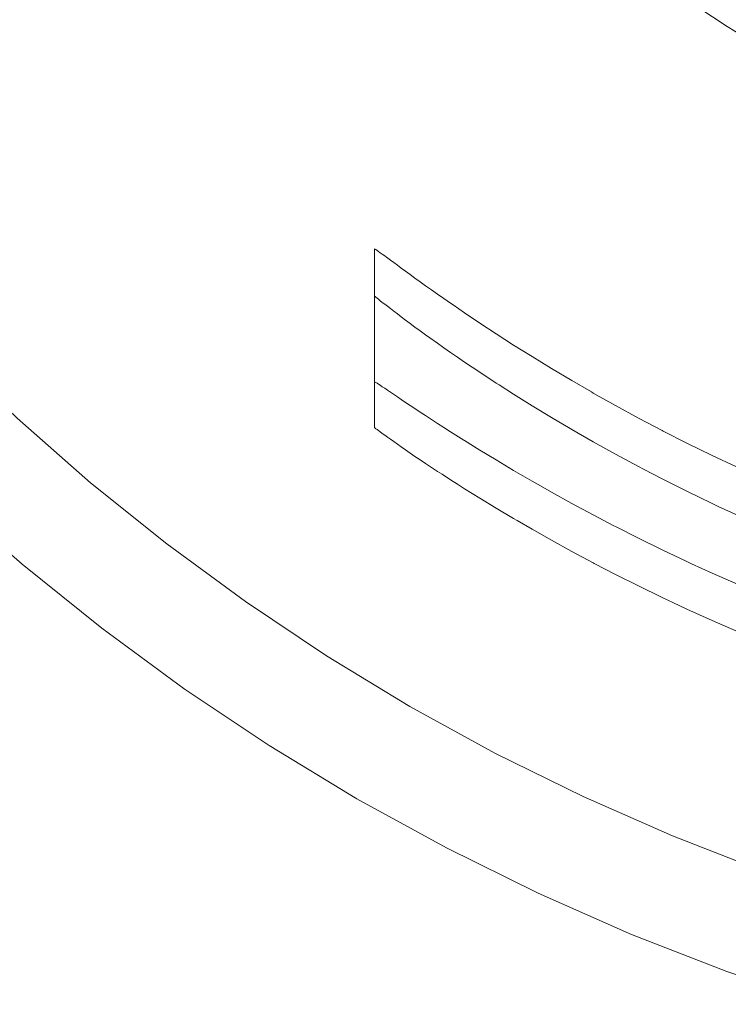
# Model space of a CAD drawing. Header units: millimetres. Extents: x -566 to 589, y -589 to 566.
# Tile 64 of 88: x -543 to -523, y 437 to 465. Entities that reach past the tile are written whole.
import ezdxf

# ---------------------------------------------------------------- set-up
doc = ezdxf.new("R2010")
doc.units = ezdxf.units.MM
doc.header["$LTSCALE"] = 50
doc.layers.add('ENERGY LIGHT RTP', color=7, linetype='Continuous', lineweight=5)

msp = doc.modelspace()

# ---------------------------------------------------------------- linework, layer by layer
at = {"layer": 'ENERGY LIGHT RTP', "color": 7, "linetype": 'Continuous', "lineweight": 5, "transparency": 33554687}
for points, invisible_edges in [([(-557.507, 467, -1000), (-556.013, 464.538, -1000), (-535.772, 477.433, 3800), (-536.722, 479, 3800)], 10), ([(-533.254, 479.037, 3796.985), (-532.308, 477.622, 3796.985), (-551.956, 463.865, -1000.015), (-553.483, 466.15, -1000.015)], 10), ([(-532.308, 477.622, 3796.985), (-531.302, 476.249, 3796.985), (-550.33, 461.648, -1000.015), (-551.956, 463.865, -1000.015)], 10), ([(-556.013, 464.538, -1000), (-554.413, 462.144, -1000), (-534.753, 475.91, 3800), (-535.772, 477.433, 3800)], 10), ([(-531.302, 476.249, 3796.985), (-530.236, 474.922, 3796.985), (-548.61, 459.504, -1000.015), (-550.33, 461.648, -1000.015)], 10), ([(-554.413, 462.144, -1000), (-552.71, 459.822, -1000), (-533.67, 474.432, 3800), (-534.753, 475.91, 3800)], 10), ([(-530.236, 474.922, 3796.985), (-529.114, 473.642, 3796.985), (-546.798, 457.438, -1000.015), (-548.61, 459.504, -1000.015)], 10), ([(-552.71, 459.822, -1000), (-550.908, 457.576, -1000), (-532.523, 473.003, 3800), (-533.67, 474.432, 3800)], 10), ([(-529.114, 473.642, 3796.985), (-527.937, 472.412, 3796.985), (-544.897, 455.452, -1000.015), (-546.798, 457.438, -1000.015)], 10), ([(-550.908, 457.576, -1000), (-549.009, 455.411, -1000), (-531.315, 471.625, 3800), (-532.523, 473.003, 3800)], 10), ([(-527.937, 472.412, 3796.985), (-526.707, 471.235, 3796.985), (-542.911, 453.552, -1000.015), (-544.897, 455.452, -1000.015)], 10), ([(-549.009, 455.411, -1000), (-547.018, 453.331, -1000), (-530.048, 470.302, 3800), (-531.315, 471.625, 3800)], 10), ([(-526.707, 471.235, 3796.985), (-525.427, 470.113, 3796.985), (-540.845, 451.739, -1000.015), (-542.911, 453.552, -1000.015)], 10), ([(-547.018, 453.331, -1000), (-544.938, 451.34, -1000), (-528.724, 469.034, 3800), (-530.048, 470.302, 3800)], 10), ([(-540.845, 451.739, -1000.015), (-525.427, 470.113, 3796.985), (-532.849, 458.324, 1030)], 11), ([(-525.427, 470.113, 3796.985), (-532.845, 458.323, 1030.425), (-532.849, 458.324, 1030)], 9), ([(-532.831, 458.316, 1030.849), (-532.845, 458.323, 1030.425), (-525.427, 470.113, 3796.985)], 10), ([(-532.808, 458.301, 1031.273), (-532.831, 458.316, 1030.849), (-525.427, 470.113, 3796.985)], 10), ([(-532.777, 458.279, 1031.696), (-532.808, 458.301, 1031.273), (-525.427, 470.113, 3796.985)], 10), ([(-532.736, 458.25, 1032.119), (-532.777, 458.279, 1031.696), (-525.427, 470.113, 3796.985)], 10), ([(-532.687, 458.214, 1032.54), (-532.736, 458.25, 1032.119), (-525.427, 470.113, 3796.985)], 10), ([(-532.629, 458.172, 1032.961), (-532.687, 458.214, 1032.54), (-525.427, 470.113, 3796.985)], 10), ([(-532.561, 458.123, 1033.38), (-532.629, 458.172, 1032.961), (-525.427, 470.113, 3796.985)], 10), ([(-532.511, 458.086, 1033.662), (-532.561, 458.123, 1033.38), (-525.427, 470.113, 3796.985)], 10), ([(-525.427, 470.113, 3796.985), (-524.1, 469.047, 3796.985), (-532.511, 458.086, 1033.662)], 10), ([(-544.938, 451.34, -1000), (-542.773, 449.441, -1000), (-527.346, 467.826, 3800), (-528.724, 469.034, 3800)], 10), ([(-532.4, 458.005, 1034.214), (-532.511, 458.086, 1033.662), (-524.1, 469.047, 3796.985)], 10), ([(-532.306, 457.936, 1034.628), (-532.4, 458.005, 1034.214), (-524.1, 469.047, 3796.985)], 10), ([(-532.204, 457.861, 1035.04), (-532.306, 457.936, 1034.628), (-524.1, 469.047, 3796.985)], 10), ([(-532.092, 457.779, 1035.449), (-532.204, 457.861, 1035.04), (-524.1, 469.047, 3796.985)], 10), ([(-531.972, 457.692, 1035.856), (-532.092, 457.779, 1035.449), (-524.1, 469.047, 3796.985)], 10), ([(-531.843, 457.598, 1036.262), (-531.972, 457.692, 1035.856), (-524.1, 469.047, 3796.985)], 10), ([(-531.707, 457.499, 1036.663), (-531.843, 457.598, 1036.262), (-524.1, 469.047, 3796.985)], 10), ([(-531.561, 457.395, 1037.063), (-531.707, 457.499, 1036.663), (-524.1, 469.047, 3796.985)], 10), ([(-531.407, 457.285, 1037.457), (-531.561, 457.395, 1037.063), (-524.1, 469.047, 3796.985)], 10), ([(-531.244, 457.169, 1037.85), (-531.407, 457.285, 1037.457), (-524.1, 469.047, 3796.985)], 10), ([(-531.074, 457.049, 1038.238), (-531.244, 457.169, 1037.85), (-524.1, 469.047, 3796.985)], 10), ([(-524.1, 469.047, 3796.985), (-530.894, 456.924, 1038.624), (-531.074, 457.049, 1038.238)], 9), ([(-530.706, 456.794, 1039.003), (-530.894, 456.924, 1038.624), (-524.1, 469.047, 3796.985)], 10), ([(-530.636, 456.745, 1039.144), (-530.706, 456.794, 1039.003), (-524.1, 469.047, 3796.985)], 10), ([(-524.1, 469.047, 3796.985), (-522.727, 468.041, 3796.985), (-530.636, 456.745, 1039.144)], 10), ([(-530.309, 456.522, 1039.754), (-530.636, 456.745, 1039.144), (-522.727, 468.041, 3796.985)], 10), ([(-522.727, 468.041, 3796.985), (-529.88, 456.233, 1040.486), (-530.309, 456.522, 1039.754)], 9), ([(-529.419, 455.93, 1041.199), (-529.88, 456.233, 1040.486), (-522.727, 468.041, 3796.985)], 10), ([(-528.929, 455.615, 1041.893), (-529.419, 455.93, 1041.199), (-522.727, 468.041, 3796.985)], 10), ([(-528.712, 455.479, 1042.173), (-528.929, 455.615, 1041.893), (-522.727, 468.041, 3796.985)], 10), ([(-522.727, 468.041, 3796.985), (-521.312, 467.095, 3796.985), (-528.712, 455.479, 1042.173)], 10), ([(-521.304, 467.108, 3799.985), (-522.719, 468.053, 3799.985), (-524.439, 465.596, 3800), (-522.916, 464.578, 3800)], 10), ([(-542.773, 449.441, -1000), (-540.527, 447.639, -1000), (-525.917, 466.679, 3800), (-527.346, 467.826, 3800)], 10), ([(-528.41, 455.289, 1042.564), (-528.712, 455.479, 1042.173), (-521.312, 467.095, 3796.985)], 10), ([(-527.863, 454.954, 1043.213), (-528.41, 455.289, 1042.564), (-521.312, 467.095, 3796.985)], 10), ([(-527.288, 454.612, 1043.839), (-527.863, 454.954, 1043.213), (-521.312, 467.095, 3796.985)], 10), ([(-526.738, 454.293, 1044.389), (-527.288, 454.612, 1043.839), (-521.312, 467.095, 3796.985)], 10), ([(-521.312, 467.095, 3796.985), (-519.857, 466.212, 3796.985), (-526.738, 454.293, 1044.389)], 10), ([(-519.849, 466.225, 3799.985), (-521.304, 467.108, 3799.985), (-522.916, 464.578, 3800), (-521.349, 463.627, 3800)], 10), ([(-525.917, 466.679, 3800), (-540.527, 447.639, -1000), (-532.849, 454.58, 1030)], 11), ([(-532.849, 454.58, 1030), (-524.439, 465.596, 3800), (-525.917, 466.679, 3800)], 9), ([(-526.688, 454.264, 1044.439), (-526.738, 454.293, 1044.389), (-519.857, 466.212, 3796.985)], 10), ([(-526.063, 453.913, 1045.013), (-526.688, 454.264, 1044.439), (-519.857, 466.212, 3796.985)], 10), ([(-519.857, 466.212, 3796.985), (-525.413, 453.56, 1045.561), (-526.063, 453.913, 1045.013)], 9), ([(-524.741, 453.207, 1046.079), (-525.413, 453.56, 1045.561), (-519.857, 466.212, 3796.985)], 10), ([(-524.715, 453.193, 1046.099), (-524.741, 453.207, 1046.079), (-519.857, 466.212, 3796.985)], 10), ([(-519.857, 466.212, 3796.985), (-518.364, 465.393, 3796.985), (-524.715, 453.193, 1046.099)], 10), ([(-532.849, 454.58, 1030), (-532.845, 454.579, 1030.425), (-524.439, 465.596, 3800)], 10), ([(-524.439, 465.596, 3800), (-532.845, 454.579, 1030.425), (-532.831, 454.572, 1030.849)], 9), ([(-524.439, 465.596, 3800), (-532.831, 454.572, 1030.849), (-532.808, 454.559, 1031.273)], 9), ([(-524.439, 465.596, 3800), (-532.808, 454.559, 1031.273), (-532.777, 454.539, 1031.696)], 9), ([(-524.439, 465.596, 3800), (-532.777, 454.539, 1031.696), (-532.736, 454.513, 1032.119)], 9), ([(-524.439, 465.596, 3800), (-532.736, 454.513, 1032.119), (-532.687, 454.48, 1032.54)], 9), ([(-524.439, 465.596, 3800), (-532.687, 454.48, 1032.54), (-532.629, 454.441, 1032.961)], 9), ([(-524.439, 465.596, 3800), (-532.629, 454.441, 1032.961), (-532.561, 454.396, 1033.38)], 9), ([(-524.439, 465.596, 3800), (-532.561, 454.396, 1033.38), (-532.485, 454.345, 1033.798)], 9), ([(-524.439, 465.596, 3800), (-532.485, 454.345, 1033.798), (-532.4, 454.288, 1034.214)], 9), ([(-532.4, 454.288, 1034.214), (-532.371, 454.268, 1034.347), (-524.439, 465.596, 3800)], 10), ([(-524.439, 465.596, 3800), (-532.371, 454.268, 1034.347), (-532.204, 454.156, 1035.04)], 9), ([(-532.204, 454.156, 1035.04), (-522.916, 464.578, 3800), (-524.439, 465.596, 3800)], 9), ([(-524.049, 452.854, 1046.57), (-524.715, 453.193, 1046.099), (-518.364, 465.393, 3796.985)], 10), ([(-518.364, 465.393, 3796.985), (-523.335, 452.505, 1047.031), (-524.049, 452.854, 1046.57)], 9), ([(-522.647, 452.181, 1047.434), (-523.335, 452.505, 1047.031), (-518.364, 465.393, 3796.985)], 10), ([(-522.916, 464.578, 3800), (-532.204, 454.156, 1035.04), (-532.092, 454.081, 1035.45)], 9), ([(-522.916, 464.578, 3800), (-532.092, 454.081, 1035.45), (-531.972, 454.001, 1035.856)], 9), ([(-522.916, 464.578, 3800), (-531.972, 454.001, 1035.856), (-531.843, 453.915, 1036.262)], 9), ([(-522.916, 464.578, 3800), (-531.843, 453.915, 1036.262), (-531.707, 453.824, 1036.663)], 9), ([(-522.916, 464.578, 3800), (-531.707, 453.824, 1036.663), (-531.561, 453.728, 1037.062)], 9), ([(-522.916, 464.578, 3800), (-531.561, 453.728, 1037.062), (-531.407, 453.627, 1037.457)], 9), ([(-522.916, 464.578, 3800), (-531.407, 453.627, 1037.457), (-531.244, 453.521, 1037.85)], 9), ([(-522.916, 464.578, 3800), (-531.244, 453.521, 1037.85), (-531.074, 453.41, 1038.238)], 9), ([(-522.916, 464.578, 3800), (-531.074, 453.41, 1038.238), (-530.895, 453.295, 1038.623)], 9), ([(-530.895, 453.295, 1038.623), (-530.708, 453.175, 1039.004), (-522.916, 464.578, 3800)], 10), ([(-530.708, 453.175, 1039.004), (-530.331, 452.938, 1039.715), (-522.916, 464.578, 3800)], 10), ([(-522.916, 464.578, 3800), (-530.331, 452.938, 1039.715), (-530.309, 452.924, 1039.754)], 9), ([(-530.309, 452.924, 1039.754), (-521.349, 463.627, 3800), (-522.916, 464.578, 3800)], 9), ([(-530.309, 452.924, 1039.754), (-529.88, 452.657, 1040.486), (-521.349, 463.627, 3800)], 10), ([(-521.349, 463.627, 3800), (-529.88, 452.657, 1040.486), (-529.419, 452.378, 1041.199)], 9), ([(-521.349, 463.627, 3800), (-529.419, 452.378, 1041.199), (-528.929, 452.086, 1041.893)], 9), ([(-521.349, 463.627, 3800), (-528.929, 452.086, 1041.893), (-528.41, 451.784, 1042.564)], 9), ([(-528.41, 451.784, 1042.564), (-528.242, 451.688, 1042.764), (-521.349, 463.627, 3800)], 10), ([(-521.349, 463.627, 3800), (-528.242, 451.688, 1042.764), (-527.863, 451.473, 1043.213)], 9), ([(-527.863, 451.473, 1043.213), (-519.743, 462.746, 3800), (-521.349, 463.627, 3800)], 9), ([(-519.743, 462.746, 3800), (-527.863, 451.473, 1043.213), (-527.288, 451.156, 1043.839)], 9), ([(-519.743, 462.746, 3800), (-527.288, 451.156, 1043.839), (-526.688, 450.833, 1044.439)], 9), ([(-526.688, 450.833, 1044.439), (-526.103, 450.527, 1044.978), (-519.743, 462.746, 3800)], 10), ([(-519.743, 462.746, 3800), (-526.103, 450.527, 1044.978), (-526.062, 450.506, 1045.013)], 9), ([(-526.062, 450.506, 1045.013), (-518.099, 461.935, 3800), (-519.743, 462.746, 3800)], 9), ([(-526.062, 450.506, 1045.013), (-525.413, 450.177, 1045.561), (-518.099, 461.935, 3800)], 10), ([(-518.099, 461.935, 3800), (-525.413, 450.177, 1045.561), (-524.742, 449.848, 1046.08)], 9), ([(-518.099, 461.935, 3800), (-524.742, 449.848, 1046.08), (-524.049, 449.519, 1046.57)], 9), ([(-524.049, 449.519, 1046.57), (-523.917, 449.459, 1046.655), (-518.099, 461.935, 3800)], 10), ([(-518.099, 461.935, 3800), (-523.917, 449.459, 1046.655), (-523.335, 449.193, 1047.031)], 9), ([(-523.335, 449.193, 1047.031), (-516.422, 461.197, 3800), (-518.099, 461.935, 3800)], 9), ([(-516.422, 461.197, 3800), (-523.335, 449.193, 1047.031), (-522.603, 448.87, 1047.46)], 9), ([(-540.845, 451.739, -1000.015), (-532.849, 458.324, 1030), (-532.849, 457.639, 921.239)], 9), ([(-532.845, 454.579, 1030.425), (-532.849, 454.58, 1030), (-532.849, 458.324, 1030), (-532.845, 458.323, 1030.425)], 8), ([(-532.849, 457.639, 921.239), (-532.849, 458.324, 1030), (-532.849, 454.58, 1030), (-532.849, 453.581, 866.746)], 8), ([(-532.845, 458.323, 1030.425), (-532.831, 458.316, 1030.849), (-532.831, 454.572, 1030.849), (-532.845, 454.579, 1030.425)], 10), ([(-532.808, 454.559, 1031.273), (-532.831, 454.572, 1030.849), (-532.831, 458.316, 1030.849), (-532.808, 458.301, 1031.273)], 10), ([(-532.808, 458.301, 1031.273), (-532.777, 458.279, 1031.696), (-532.777, 454.539, 1031.696), (-532.808, 454.559, 1031.273)], 10), ([(-532.777, 454.539, 1031.696), (-532.777, 458.279, 1031.696), (-532.736, 458.25, 1032.119)], 9), ([(-532.736, 454.513, 1032.119), (-532.777, 454.539, 1031.696), (-532.736, 458.25, 1032.119)], 10), ([(-532.736, 458.25, 1032.119), (-532.687, 458.214, 1032.54), (-532.736, 454.513, 1032.119)], 10), ([(-532.687, 458.214, 1032.54), (-532.687, 454.48, 1032.54), (-532.736, 454.513, 1032.119)], 9), ([(-532.687, 454.48, 1032.54), (-532.687, 458.214, 1032.54), (-532.629, 458.172, 1032.961)], 9), ([(-532.629, 454.441, 1032.961), (-532.687, 454.48, 1032.54), (-532.629, 458.172, 1032.961)], 10), ([(-532.629, 458.172, 1032.961), (-532.561, 458.123, 1033.38), (-532.629, 454.441, 1032.961)], 10), ([(-532.561, 458.123, 1033.38), (-532.561, 454.396, 1033.38), (-532.629, 454.441, 1032.961)], 9), ([(-532.561, 454.396, 1033.38), (-532.561, 458.123, 1033.38), (-532.511, 458.086, 1033.662)], 9), ([(-532.561, 454.396, 1033.38), (-532.511, 458.086, 1033.662), (-532.4, 458.005, 1034.214)], 9), ([(-532.4, 458.005, 1034.214), (-532.485, 454.345, 1033.798), (-532.561, 454.396, 1033.38)], 9), ([(-532.4, 458.005, 1034.214), (-532.4, 454.288, 1034.214), (-532.485, 454.345, 1033.798)], 9), ([(-532.4, 454.288, 1034.214), (-532.4, 458.005, 1034.214), (-532.306, 457.936, 1034.628)], 9), ([(-532.371, 454.268, 1034.347), (-532.4, 454.288, 1034.214), (-532.306, 457.936, 1034.628)], 10), ([(-532.306, 457.936, 1034.628), (-532.204, 457.861, 1035.04), (-532.371, 454.268, 1034.347)], 10), ([(-532.849, 457.639, 921.239), (-538.701, 450.019, -1000.015), (-540.845, 451.739, -1000.015)], 9), ([(-538.701, 450.019, -1000.015), (-532.849, 457.639, 921.239), (-532.849, 457.001, 820)], 9), ([(-532.849, 453.581, 866.746), (-532.849, 453.295, 820), (-532.849, 457.001, 820), (-532.849, 457.639, 921.239)], 8), ([(-532.204, 457.861, 1035.04), (-532.204, 454.156, 1035.04), (-532.371, 454.268, 1034.347)], 9), ([(-532.204, 454.156, 1035.04), (-532.204, 457.861, 1035.04), (-532.092, 457.779, 1035.449)], 9), ([(-532.204, 454.156, 1035.04), (-532.092, 457.779, 1035.449), (-531.972, 457.692, 1035.856)], 9), ([(-531.972, 457.692, 1035.856), (-532.092, 454.081, 1035.45), (-532.204, 454.156, 1035.04)], 9), ([(-531.972, 457.692, 1035.856), (-531.972, 454.001, 1035.856), (-532.092, 454.081, 1035.45)], 9), ([(-531.972, 454.001, 1035.856), (-531.972, 457.692, 1035.856), (-531.843, 457.598, 1036.262)], 9), ([(-531.972, 454.001, 1035.856), (-531.843, 457.598, 1036.262), (-531.707, 457.499, 1036.663)], 9), ([(-531.707, 457.499, 1036.663), (-531.843, 453.915, 1036.262), (-531.972, 454.001, 1035.856)], 9), ([(-531.707, 457.499, 1036.663), (-531.707, 453.824, 1036.663), (-531.843, 453.915, 1036.262)], 9), ([(-531.707, 453.824, 1036.663), (-531.707, 457.499, 1036.663), (-531.561, 457.395, 1037.063)], 9), ([(-531.707, 453.824, 1036.663), (-531.561, 457.395, 1037.063), (-531.407, 457.285, 1037.457)], 9), ([(-531.407, 457.285, 1037.457), (-531.561, 453.728, 1037.062), (-531.707, 453.824, 1036.663)], 9), ([(-531.407, 457.285, 1037.457), (-531.407, 453.627, 1037.457), (-531.561, 453.728, 1037.062)], 9), ([(-531.407, 453.627, 1037.457), (-531.407, 457.285, 1037.457), (-531.244, 457.169, 1037.85)], 9), ([(-531.407, 453.627, 1037.457), (-531.244, 457.169, 1037.85), (-531.074, 457.049, 1038.238)], 9), ([(-532.849, 457.001, 820), (-536.484, 448.393, -1000.015), (-538.701, 450.019, -1000.015)], 9), ([(-532.849, 457.001, 820), (-532.845, 456.994, 819.575), (-536.484, 448.393, -1000.015)], 10), ([(-536.484, 448.393, -1000.015), (-532.845, 456.994, 819.575), (-532.831, 456.982, 819.151)], 9), ([(-536.484, 448.393, -1000.015), (-532.831, 456.982, 819.151), (-532.808, 456.962, 818.727)], 9), ([(-536.484, 448.393, -1000.015), (-532.808, 456.962, 818.727), (-532.777, 456.936, 818.304)], 9), ([(-536.484, 448.393, -1000.015), (-532.777, 456.936, 818.304), (-532.736, 456.902, 817.881)], 9), ([(-536.484, 448.393, -1000.015), (-532.736, 456.902, 817.881), (-532.687, 456.863, 817.46)], 9), ([(-536.484, 448.393, -1000.015), (-532.687, 456.863, 817.46), (-532.629, 456.816, 817.039)], 9), ([(-536.484, 448.393, -1000.015), (-532.629, 456.816, 817.039), (-532.561, 456.764, 816.62)], 9), ([(-532.845, 456.994, 819.575), (-532.849, 457.001, 820), (-532.849, 453.295, 820), (-532.845, 453.289, 819.575)], 8), ([(-532.845, 453.289, 819.575), (-532.831, 453.277, 819.151), (-532.831, 456.982, 819.151), (-532.845, 456.994, 819.575)], 10), ([(-532.808, 456.962, 818.727), (-532.831, 456.982, 819.151), (-532.831, 453.277, 819.151), (-532.808, 453.259, 818.727)], 10), ([(-532.808, 453.259, 818.727), (-532.777, 453.235, 818.304), (-532.777, 456.936, 818.304), (-532.808, 456.962, 818.727)], 10), ([(-532.736, 456.902, 817.881), (-532.777, 456.936, 818.304), (-532.777, 453.235, 818.304)], 10), ([(-532.736, 456.902, 817.881), (-532.777, 453.235, 818.304), (-532.736, 453.204, 817.881)], 9), ([(-532.736, 453.204, 817.881), (-532.687, 456.863, 817.46), (-532.736, 456.902, 817.881)], 9), ([(-532.736, 453.204, 817.881), (-532.687, 453.167, 817.46), (-532.687, 456.863, 817.46)], 10), ([(-532.629, 456.816, 817.039), (-532.687, 456.863, 817.46), (-532.687, 453.167, 817.46)], 10), ([(-532.629, 456.816, 817.039), (-532.687, 453.167, 817.46), (-532.629, 453.124, 817.039)], 9), ([(-532.629, 453.124, 817.039), (-532.561, 456.764, 816.62), (-532.629, 456.816, 817.039)], 9), ([(-531.074, 457.049, 1038.238), (-531.244, 453.521, 1037.85), (-531.407, 453.627, 1037.457)], 9), ([(-531.074, 457.049, 1038.238), (-531.074, 453.41, 1038.238), (-531.244, 453.521, 1037.85)], 9), ([(-531.074, 453.41, 1038.238), (-531.074, 457.049, 1038.238), (-530.894, 456.924, 1038.624)], 9), ([(-531.074, 453.41, 1038.238), (-530.894, 456.924, 1038.624), (-530.706, 456.794, 1039.003)], 9), ([(-536.484, 448.393, -1000.015), (-532.561, 456.764, 816.62), (-532.485, 456.704, 816.202)], 9), ([(-536.484, 448.393, -1000.015), (-532.485, 456.704, 816.202), (-532.4, 456.639, 815.786)], 9), ([(-536.484, 448.393, -1000.015), (-532.4, 456.639, 815.786), (-532.306, 456.567, 815.372)], 9), ([(-536.484, 448.393, -1000.015), (-532.306, 456.567, 815.372), (-532.204, 456.489, 814.96)], 9), ([(-532.629, 453.124, 817.039), (-532.561, 453.076, 816.62), (-532.561, 456.764, 816.62)], 10), ([(-532.485, 456.704, 816.202), (-532.561, 456.764, 816.62), (-532.561, 453.076, 816.62)], 10), ([(-532.4, 456.639, 815.786), (-532.485, 456.704, 816.202), (-532.561, 453.076, 816.62)], 10), ([(-532.561, 453.076, 816.62), (-532.485, 453.021, 816.202), (-532.4, 456.639, 815.786)], 10), ([(-532.485, 453.021, 816.202), (-532.4, 452.96, 815.786), (-532.4, 456.639, 815.786)], 10), ([(-532.306, 456.567, 815.372), (-532.4, 456.639, 815.786), (-532.4, 452.96, 815.786)], 10), ([(-532.204, 456.489, 814.96), (-532.306, 456.567, 815.372), (-532.4, 452.96, 815.786)], 10), ([(-530.706, 456.794, 1039.003), (-530.895, 453.295, 1038.623), (-531.074, 453.41, 1038.238)], 9), ([(-530.706, 456.794, 1039.003), (-530.708, 453.175, 1039.004), (-530.895, 453.295, 1038.623)], 9), ([(-530.708, 453.175, 1039.004), (-530.706, 456.794, 1039.003), (-530.636, 456.745, 1039.144)], 9), ([(-530.708, 453.175, 1039.004), (-530.636, 456.745, 1039.144), (-530.309, 456.522, 1039.754)], 9), ([(-536.484, 448.393, -1000.015), (-532.204, 456.489, 814.96), (-532.092, 456.405, 814.55)], 9), ([(-536.484, 448.393, -1000.015), (-532.092, 456.405, 814.55), (-531.972, 456.316, 814.144)], 9), ([(-536.484, 448.393, -1000.015), (-531.972, 456.316, 814.144), (-531.843, 456.22, 813.738)], 9), ([(-532.4, 452.96, 815.786), (-532.306, 452.894, 815.372), (-532.204, 456.489, 814.96)], 10), ([(-532.306, 452.894, 815.372), (-532.204, 452.822, 814.96), (-532.204, 456.489, 814.96)], 10), ([(-532.092, 456.405, 814.55), (-532.204, 456.489, 814.96), (-532.204, 452.822, 814.96)], 10), ([(-531.972, 456.316, 814.144), (-532.092, 456.405, 814.55), (-532.204, 452.822, 814.96)], 10), ([(-532.204, 452.822, 814.96), (-532.092, 452.745, 814.551), (-531.972, 456.316, 814.144)], 10), ([(-532.092, 452.745, 814.551), (-531.972, 452.662, 814.144), (-531.972, 456.316, 814.144)], 10), ([(-531.843, 456.22, 813.738), (-531.972, 456.316, 814.144), (-531.972, 452.662, 814.144)], 10), ([(-530.309, 456.522, 1039.754), (-530.331, 452.938, 1039.715), (-530.708, 453.175, 1039.004)], 9), ([(-530.309, 456.522, 1039.754), (-530.309, 452.924, 1039.754), (-530.331, 452.938, 1039.715)], 9), ([(-530.309, 452.924, 1039.754), (-530.309, 456.522, 1039.754), (-529.88, 456.233, 1040.486), (-529.88, 452.657, 1040.486)], 5), ([(-536.484, 448.393, -1000.015), (-531.843, 456.22, 813.738), (-531.707, 456.119, 813.337)], 9), ([(-536.484, 448.393, -1000.015), (-531.707, 456.119, 813.337), (-531.561, 456.013, 812.938)], 9), ([(-536.484, 448.393, -1000.015), (-531.561, 456.013, 812.938), (-531.407, 455.902, 812.543)], 9), ([(-531.707, 456.119, 813.337), (-531.843, 456.22, 813.738), (-531.972, 452.662, 814.144)], 10), ([(-531.972, 452.662, 814.144), (-531.843, 452.573, 813.738), (-531.707, 456.119, 813.337)], 10), ([(-531.843, 452.573, 813.738), (-531.707, 452.48, 813.337), (-531.707, 456.119, 813.337)], 10), ([(-531.561, 456.013, 812.938), (-531.707, 456.119, 813.337), (-531.707, 452.48, 813.337)], 10), ([(-531.407, 455.902, 812.543), (-531.561, 456.013, 812.938), (-531.707, 452.48, 813.337)], 10), ([(-529.88, 452.657, 1040.486), (-529.88, 456.233, 1040.486), (-529.419, 455.93, 1041.199), (-529.419, 452.378, 1041.199)], 5), ([(-531.407, 455.902, 812.543), (-531.287, 455.816, 812.251), (-536.484, 448.393, -1000.015)], 10), ([(-536.484, 448.393, -1000.015), (-531.287, 455.816, 812.251), (-531.074, 455.664, 811.762)], 9), ([(-531.707, 452.48, 813.337), (-531.561, 452.382, 812.938), (-531.407, 455.902, 812.543)], 10), ([(-531.561, 452.382, 812.938), (-531.407, 452.279, 812.543), (-531.407, 455.902, 812.543)], 10), ([(-531.287, 455.816, 812.251), (-531.407, 455.902, 812.543), (-531.407, 452.279, 812.543)], 10), ([(-531.074, 455.664, 811.762), (-531.287, 455.816, 812.251), (-531.407, 452.279, 812.543)], 10), ([(-529.419, 452.378, 1041.199), (-529.419, 455.93, 1041.199), (-528.929, 455.615, 1041.893), (-528.929, 452.086, 1041.893)], 5), ([(-531.074, 455.664, 811.762), (-534.199, 446.866, -1000.015), (-536.484, 448.393, -1000.015)], 9), ([(-534.199, 446.866, -1000.015), (-531.074, 455.664, 811.762), (-530.895, 455.538, 811.377)], 9), ([(-534.199, 446.866, -1000.015), (-530.895, 455.538, 811.377), (-530.708, 455.408, 810.996)], 9), ([(-531.407, 452.279, 812.543), (-531.244, 452.171, 812.15), (-531.074, 455.664, 811.762)], 10), ([(-531.244, 452.171, 812.15), (-531.071, 452.058, 811.763), (-531.074, 455.664, 811.762)], 10), ([(-530.895, 455.538, 811.377), (-531.074, 455.664, 811.762), (-531.071, 452.058, 811.763)], 10), ([(-530.708, 455.408, 810.996), (-530.895, 455.538, 811.377), (-531.071, 452.058, 811.763)], 10), ([(-528.929, 452.086, 1041.893), (-528.929, 455.615, 1041.893), (-528.712, 455.479, 1042.173)], 9), ([(-528.712, 455.479, 1042.173), (-528.41, 455.289, 1042.564), (-528.41, 451.784, 1042.564), (-528.929, 452.086, 1041.893)], 10), ([(-534.199, 446.866, -1000.015), (-530.708, 455.408, 810.996), (-530.512, 455.274, 810.619)], 9), ([(-530.512, 455.274, 810.619), (-530.309, 455.135, 810.246), (-534.199, 446.866, -1000.015)], 10), ([(-531.071, 452.058, 811.763), (-530.944, 451.975, 811.482), (-530.708, 455.408, 810.996)], 10), ([(-530.944, 451.975, 811.482), (-530.708, 451.822, 810.996), (-530.708, 455.408, 810.996)], 10), ([(-530.512, 455.274, 810.619), (-530.708, 455.408, 810.996), (-530.708, 451.822, 810.996)], 10), ([(-530.309, 455.135, 810.246), (-530.512, 455.274, 810.619), (-530.708, 451.822, 810.996)], 10), ([(-528.242, 451.688, 1042.764), (-528.41, 451.784, 1042.564), (-528.41, 455.289, 1042.564), (-527.863, 454.954, 1043.213)], 10), ([(-530.309, 455.135, 810.246), (-529.88, 454.847, 809.514), (-534.199, 446.866, -1000.015)], 10), ([(-530.708, 451.822, 810.996), (-530.512, 451.698, 810.619), (-530.309, 455.135, 810.246)], 10), ([(-530.512, 451.698, 810.619), (-530.309, 451.569, 810.246), (-530.309, 455.135, 810.246)], 10), ([(-529.88, 451.302, 809.514), (-529.88, 454.847, 809.514), (-530.309, 455.135, 810.246), (-530.309, 451.569, 810.246)], 5), ([(-527.863, 454.954, 1043.213), (-527.863, 451.473, 1043.213), (-528.242, 451.688, 1042.764)], 9), ([(-527.863, 451.473, 1043.213), (-527.863, 454.954, 1043.213), (-527.288, 454.612, 1043.839), (-527.288, 451.156, 1043.839)], 5), ([(-534.199, 446.866, -1000.015), (-529.88, 454.847, 809.514), (-529.419, 454.545, 808.801)], 9), ([(-529.419, 451.021, 808.801), (-529.419, 454.545, 808.801), (-529.88, 454.847, 809.514), (-529.88, 451.302, 809.514)], 5), ([(-527.288, 451.156, 1043.839), (-527.288, 454.612, 1043.839), (-526.738, 454.293, 1044.389)], 9), ([(-532.849, 453.581, 866.746), (-532.849, 454.58, 1030), (-540.527, 447.639, -1000)], 10), ([(-529.419, 454.545, 808.801), (-529.34, 454.494, 808.688), (-534.199, 446.866, -1000.015)], 10), ([(-534.199, 446.866, -1000.015), (-529.34, 454.494, 808.688), (-528.929, 454.231, 808.107)], 9), ([(-529.34, 454.494, 808.688), (-529.419, 454.545, 808.801), (-529.419, 451.021, 808.801)], 10), ([(-529.419, 451.021, 808.801), (-528.929, 450.73, 808.107), (-528.929, 454.231, 808.107), (-529.34, 454.494, 808.688)], 10), ([(-528.929, 454.231, 808.107), (-531.849, 445.44, -1000.015), (-534.199, 446.866, -1000.015)], 9), ([(-531.849, 445.44, -1000.015), (-528.929, 454.231, 808.107), (-528.41, 453.907, 807.436)], 9), ([(-528.41, 453.907, 807.436), (-528.929, 454.231, 808.107), (-528.929, 450.73, 808.107), (-528.829, 450.672, 807.978)], 10), ([(-526.738, 454.293, 1044.389), (-526.688, 454.264, 1044.439), (-526.688, 450.833, 1044.439), (-527.288, 451.156, 1043.839)], 10), ([(-526.688, 450.833, 1044.439), (-526.688, 454.264, 1044.439), (-526.063, 453.913, 1045.013)], 9), ([(-531.849, 445.44, -1000.015), (-528.41, 453.907, 807.436), (-527.863, 453.574, 806.787)], 9), ([(-528.829, 450.672, 807.978), (-528.41, 450.428, 807.436), (-528.41, 453.907, 807.436)], 10), ([(-527.863, 450.119, 806.787), (-527.863, 453.574, 806.787), (-528.41, 453.907, 807.436), (-528.41, 450.428, 807.436)], 5), ([(-526.063, 453.913, 1045.013), (-526.103, 450.527, 1044.978), (-526.688, 450.833, 1044.439)], 9), ([(-526.063, 453.913, 1045.013), (-526.062, 450.506, 1045.013), (-526.103, 450.527, 1044.978)], 9), ([(-526.062, 450.506, 1045.013), (-526.063, 453.913, 1045.013), (-525.413, 453.56, 1045.561)], 9), ([(-542.773, 449.441, -1000), (-544.938, 451.34, -1000), (-542.911, 453.552, -1000.015), (-540.845, 451.739, -1000.015)], 10), ([(-540.527, 447.639, -1000), (-538.205, 445.936, -1000), (-532.849, 453.581, 866.746)], 10), ([(-532.849, 453.295, 820), (-532.849, 453.581, 866.746), (-538.205, 445.936, -1000)], 10), ([(-527.863, 453.574, 806.787), (-527.334, 453.262, 806.209), (-531.849, 445.44, -1000.015)], 10), ([(-527.334, 453.262, 806.209), (-527.863, 453.574, 806.787), (-527.863, 450.119, 806.787)], 10), ([(-525.413, 453.56, 1045.561), (-525.413, 450.177, 1045.561), (-526.062, 450.506, 1045.013)], 9), ([(-525.413, 450.177, 1045.561), (-525.413, 453.56, 1045.561), (-524.741, 453.207, 1046.079)], 9), ([(-538.205, 445.936, -1000), (-532.845, 453.289, 819.575), (-532.849, 453.295, 820)], 9), ([(-532.831, 453.277, 819.151), (-532.845, 453.289, 819.575), (-538.205, 445.936, -1000)], 10), ([(-532.808, 453.259, 818.727), (-532.831, 453.277, 819.151), (-538.205, 445.936, -1000)], 10), ([(-532.777, 453.235, 818.304), (-532.808, 453.259, 818.727), (-538.205, 445.936, -1000)], 10), ([(-532.736, 453.204, 817.881), (-532.777, 453.235, 818.304), (-538.205, 445.936, -1000)], 10), ([(-532.687, 453.167, 817.46), (-532.736, 453.204, 817.881), (-538.205, 445.936, -1000)], 10), ([(-531.849, 445.44, -1000.015), (-527.334, 453.262, 806.209), (-527.287, 453.235, 806.162)], 9), ([(-527.287, 453.235, 806.162), (-529.439, 444.118, -1000.015), (-531.849, 445.44, -1000.015)], 9), ([(-527.287, 453.235, 806.162), (-526.688, 452.891, 805.561), (-529.439, 444.118, -1000.015)], 10), ([(-527.287, 453.235, 806.162), (-527.334, 453.262, 806.209), (-527.863, 450.119, 806.787)], 10), ([(-527.863, 450.119, 806.787), (-527.288, 449.803, 806.161), (-527.287, 453.235, 806.162)], 10), ([(-526.688, 452.891, 805.561), (-527.287, 453.235, 806.162), (-527.288, 449.803, 806.161)], 10), ([(-524.741, 453.207, 1046.079), (-524.742, 449.848, 1046.08), (-525.413, 450.177, 1045.561)], 9), ([(-524.742, 449.848, 1046.08), (-524.741, 453.207, 1046.079), (-524.715, 453.193, 1046.099)], 9), ([(-532.629, 453.124, 817.039), (-532.687, 453.167, 817.46), (-538.205, 445.936, -1000)], 10), ([(-532.561, 453.076, 816.62), (-532.629, 453.124, 817.039), (-538.205, 445.936, -1000)], 10), ([(-532.485, 453.021, 816.202), (-532.561, 453.076, 816.62), (-538.205, 445.936, -1000)], 10), ([(-532.4, 452.96, 815.786), (-532.485, 453.021, 816.202), (-538.205, 445.936, -1000)], 10), ([(-532.306, 452.894, 815.372), (-532.4, 452.96, 815.786), (-538.205, 445.936, -1000)], 10), ([(-524.742, 449.848, 1046.08), (-524.715, 453.193, 1046.099), (-524.049, 452.854, 1046.57)], 9), ([(-532.204, 452.822, 814.96), (-532.306, 452.894, 815.372), (-538.205, 445.936, -1000)], 10), ([(-532.092, 452.745, 814.551), (-532.204, 452.822, 814.96), (-538.205, 445.936, -1000)], 10), ([(-531.972, 452.662, 814.144), (-532.092, 452.745, 814.551), (-538.205, 445.936, -1000)], 10), ([(-531.843, 452.573, 813.738), (-531.972, 452.662, 814.144), (-538.205, 445.936, -1000)], 10), ([(-529.439, 444.118, -1000.015), (-526.688, 452.891, 805.561), (-526.063, 452.543, 804.987)], 9), ([(-527.288, 449.803, 806.161), (-526.687, 449.482, 805.562), (-526.688, 452.891, 805.561)], 10), ([(-526.063, 452.543, 804.987), (-526.688, 452.891, 805.561), (-526.687, 449.482, 805.562)], 10), ([(-524.049, 452.854, 1046.57), (-524.049, 449.519, 1046.57), (-524.742, 449.848, 1046.08)], 9), ([(-523.917, 449.459, 1046.655), (-524.049, 449.519, 1046.57), (-524.049, 452.854, 1046.57), (-523.335, 452.505, 1047.031)], 10), ([(-531.707, 452.48, 813.337), (-531.843, 452.573, 813.738), (-538.205, 445.936, -1000)], 10), ([(-531.561, 452.382, 812.938), (-531.707, 452.48, 813.337), (-538.205, 445.936, -1000)], 10), ([(-531.407, 452.279, 812.543), (-531.561, 452.382, 812.938), (-538.205, 445.936, -1000)], 10), ([(-529.439, 444.118, -1000.015), (-526.063, 452.543, 804.987), (-525.413, 452.194, 804.439)], 9), ([(-526.687, 449.482, 805.562), (-526.656, 449.465, 805.53), (-526.063, 452.543, 804.987)], 10), ([(-526.656, 449.465, 805.53), (-526.063, 449.157, 804.987), (-526.063, 452.543, 804.987)], 10), ([(-525.413, 448.831, 804.439), (-525.413, 452.194, 804.439), (-526.063, 452.543, 804.987), (-526.063, 449.157, 804.987)], 5), ([(-523.335, 452.505, 1047.031), (-523.335, 449.193, 1047.031), (-523.917, 449.459, 1046.655)], 9), ([(-523.335, 449.193, 1047.031), (-523.335, 452.505, 1047.031), (-522.647, 452.181, 1047.434)], 9), ([(-538.205, 445.936, -1000), (-531.244, 452.171, 812.15), (-531.407, 452.279, 812.543)], 9), ([(-531.071, 452.058, 811.763), (-531.244, 452.171, 812.15), (-538.205, 445.936, -1000)], 10), ([(-525.413, 452.194, 804.439), (-525.273, 452.121, 804.331), (-529.439, 444.118, -1000.015)], 10), ([(-529.439, 444.118, -1000.015), (-525.273, 452.121, 804.331), (-524.742, 451.845, 803.92)], 9), ([(-525.273, 452.121, 804.331), (-525.413, 452.194, 804.439), (-525.413, 448.831, 804.439)], 10), ([(-525.413, 448.831, 804.439), (-524.742, 448.505, 803.92), (-524.742, 451.845, 803.92), (-525.273, 452.121, 804.331)], 10), ([(-522.647, 452.181, 1047.434), (-522.603, 452.16, 1047.46), (-522.603, 448.87, 1047.46), (-523.335, 449.193, 1047.031)], 10), ([(-530.944, 451.975, 811.482), (-531.071, 452.058, 811.763), (-538.205, 445.936, -1000)], 10), ([(-538.205, 445.936, -1000), (-535.811, 444.336, -1000), (-530.944, 451.975, 811.482)], 10), ([(-530.708, 451.822, 810.996), (-530.944, 451.975, 811.482), (-535.811, 444.336, -1000)], 10), ([(-530.512, 451.698, 810.619), (-530.708, 451.822, 810.996), (-535.811, 444.336, -1000)], 10), ([(-524.742, 451.845, 803.92), (-526.974, 442.903, -1000.015), (-529.439, 444.118, -1000.015)], 9), ([(-526.974, 442.903, -1000.015), (-524.742, 451.845, 803.92), (-524.049, 451.498, 803.43)], 9), ([(-524.049, 451.498, 803.43), (-524.742, 451.845, 803.92), (-524.742, 448.505, 803.92), (-524.43, 448.358, 803.7)], 10), ([(-540.527, 447.639, -1000), (-542.773, 449.441, -1000), (-540.845, 451.739, -1000.015), (-538.701, 450.019, -1000.015)], 10), ([(-535.811, 444.336, -1000), (-530.309, 451.569, 810.246), (-530.512, 451.698, 810.619)], 9), ([(-535.811, 444.336, -1000), (-529.88, 451.302, 809.514), (-530.309, 451.569, 810.246)], 9), ([(-529.419, 451.021, 808.801), (-529.88, 451.302, 809.514), (-535.811, 444.336, -1000)], 10), ([(-526.974, 442.903, -1000.015), (-524.049, 451.498, 803.43), (-523.335, 451.153, 802.969)], 9), ([(-524.43, 448.358, 803.7), (-524.049, 448.179, 803.43), (-524.049, 451.498, 803.43)], 10), ([(-523.335, 447.856, 802.969), (-523.335, 451.153, 802.969), (-524.049, 451.498, 803.43), (-524.049, 448.179, 803.43)], 5), ([(-528.929, 450.73, 808.107), (-529.419, 451.021, 808.801), (-535.811, 444.336, -1000)], 10), ([(-523.335, 451.153, 802.969), (-523.164, 451.073, 802.869), (-526.974, 442.903, -1000.015)], 10), ([(-526.974, 442.903, -1000.015), (-523.164, 451.073, 802.869), (-522.603, 450.813, 802.54)], 9), ([(-523.164, 451.073, 802.869), (-523.335, 451.153, 802.969), (-523.335, 447.856, 802.969)], 10), ([(-523.335, 447.856, 802.969), (-522.603, 447.537, 802.54), (-522.603, 450.813, 802.54), (-523.164, 451.073, 802.869)], 10), ([(-528.829, 450.672, 807.978), (-528.929, 450.73, 808.107), (-535.811, 444.336, -1000)], 10), ([(-522.603, 450.813, 802.54), (-524.458, 441.796, -1000.015), (-526.974, 442.903, -1000.015)], 9), ([(-522.603, 450.813, 802.54), (-521.853, 450.478, 802.141), (-524.458, 441.796, -1000.015)], 10), ([(-535.811, 444.336, -1000), (-533.349, 442.842, -1000), (-528.829, 450.672, 807.978)], 10), ([(-528.41, 450.428, 807.436), (-528.829, 450.672, 807.978), (-533.349, 442.842, -1000)], 10), ([(-527.863, 450.119, 806.787), (-528.41, 450.428, 807.436), (-533.349, 442.842, -1000)], 10), ([(-521.853, 450.478, 802.141), (-521.087, 450.151, 801.775), (-524.458, 441.796, -1000.015)], 10), ([(-521.087, 450.151, 801.775), (-521.01, 450.119, 801.743), (-524.458, 441.796, -1000.015)], 10), ([(-538.205, 445.936, -1000), (-540.527, 447.639, -1000), (-538.701, 450.019, -1000.015), (-536.484, 448.393, -1000.015)], 10), ([(-533.349, 442.842, -1000), (-527.288, 449.803, 806.161), (-527.863, 450.119, 806.787)], 9), ([(-524.458, 441.796, -1000.015), (-521.01, 450.119, 801.743), (-520.306, 449.831, 801.442)], 9), ([(-526.687, 449.482, 805.562), (-527.288, 449.803, 806.161), (-533.349, 442.842, -1000)], 10), ([(-520.306, 449.831, 801.442), (-521.896, 440.799, -1000.015), (-524.458, 441.796, -1000.015)], 9), ([(-526.656, 449.465, 805.53), (-526.687, 449.482, 805.562), (-533.349, 442.842, -1000)], 10), ([(-533.349, 442.842, -1000), (-530.824, 441.457, -1000), (-526.656, 449.465, 805.53)], 10), ([(-526.063, 449.157, 804.987), (-526.656, 449.465, 805.53), (-530.824, 441.457, -1000)], 10), ([(-530.824, 441.457, -1000), (-525.413, 448.831, 804.439), (-526.063, 449.157, 804.987)], 9), ([(-524.742, 448.505, 803.92), (-525.413, 448.831, 804.439), (-530.824, 441.457, -1000)], 10), ([(-524.43, 448.358, 803.7), (-524.742, 448.505, 803.92), (-530.824, 441.457, -1000)], 10), ([(-535.811, 444.336, -1000), (-538.205, 445.936, -1000), (-536.484, 448.393, -1000.015), (-534.199, 446.866, -1000.015)], 10), ([(-530.824, 441.457, -1000), (-528.242, 440.184, -1000), (-524.43, 448.358, 803.7)], 10), ([(-524.049, 448.179, 803.43), (-524.43, 448.358, 803.7), (-528.242, 440.184, -1000)], 10), ([(-523.335, 447.856, 802.969), (-524.049, 448.179, 803.43), (-528.242, 440.184, -1000)], 10), ([(-522.603, 447.537, 802.54), (-523.335, 447.856, 802.969), (-528.242, 440.184, -1000)], 10), ([(-522.157, 447.351, 802.303), (-522.603, 447.537, 802.54), (-528.242, 440.184, -1000)], 10), ([(-528.242, 440.184, -1000), (-525.606, 439.024, -1000), (-522.157, 447.351, 802.303)], 10), ([(-521.853, 447.224, 802.141), (-522.157, 447.351, 802.303), (-525.606, 439.024, -1000)], 10), ([(-525.606, 439.024, -1000), (-521.087, 446.916, 801.775), (-521.853, 447.224, 802.141)], 9), ([(-533.349, 442.842, -1000), (-535.811, 444.336, -1000), (-534.199, 446.866, -1000.015), (-531.849, 445.44, -1000.015)], 10), ([(-525.606, 439.024, -1000), (-520.306, 446.616, 801.442), (-521.087, 446.916, 801.775)], 9), ([(-519.842, 446.445, 801.267), (-520.306, 446.616, 801.442), (-525.606, 439.024, -1000)], 10), ([(-525.606, 439.024, -1000), (-522.922, 437.98, -1000), (-519.842, 446.445, 801.267)], 10), ([(-519.512, 446.324, 801.142), (-519.842, 446.445, 801.267), (-522.922, 437.98, -1000)], 10), ([(-522.922, 437.98, -1000), (-518.706, 446.041, 800.877), (-519.512, 446.324, 801.142)], 9), ([(-522.922, 437.98, -1000), (-517.889, 445.769, 800.645), (-518.706, 446.041, 800.877)], 9), ([(-517.488, 445.642, 800.55), (-517.889, 445.769, 800.645), (-522.922, 437.98, -1000)], 10), ([(-530.824, 441.457, -1000), (-533.349, 442.842, -1000), (-531.849, 445.44, -1000.015), (-529.439, 444.118, -1000.015)], 10), ([(-522.922, 437.98, -1000), (-520.196, 437.055, -1000), (-517.488, 445.642, 800.55)], 10), ([(-528.242, 440.184, -1000), (-530.824, 441.457, -1000), (-529.439, 444.118, -1000.015), (-526.974, 442.903, -1000.015)], 10), ([(-525.606, 439.024, -1000), (-528.242, 440.184, -1000), (-526.974, 442.903, -1000.015), (-524.458, 441.796, -1000.015)], 10), ([(-522.922, 437.98, -1000), (-525.606, 439.024, -1000), (-524.458, 441.796, -1000.015), (-521.896, 440.799, -1000.015)], 10), ([(-520.196, 437.055, -1000), (-522.922, 437.98, -1000), (-521.896, 440.799, -1000.015), (-519.294, 439.916, -1000.015)], 10)]:
    msp.add_3dface(points, dxfattribs=dict(at, invisible_edges=invisible_edges))

doc.saveas('drawing.dxf')
